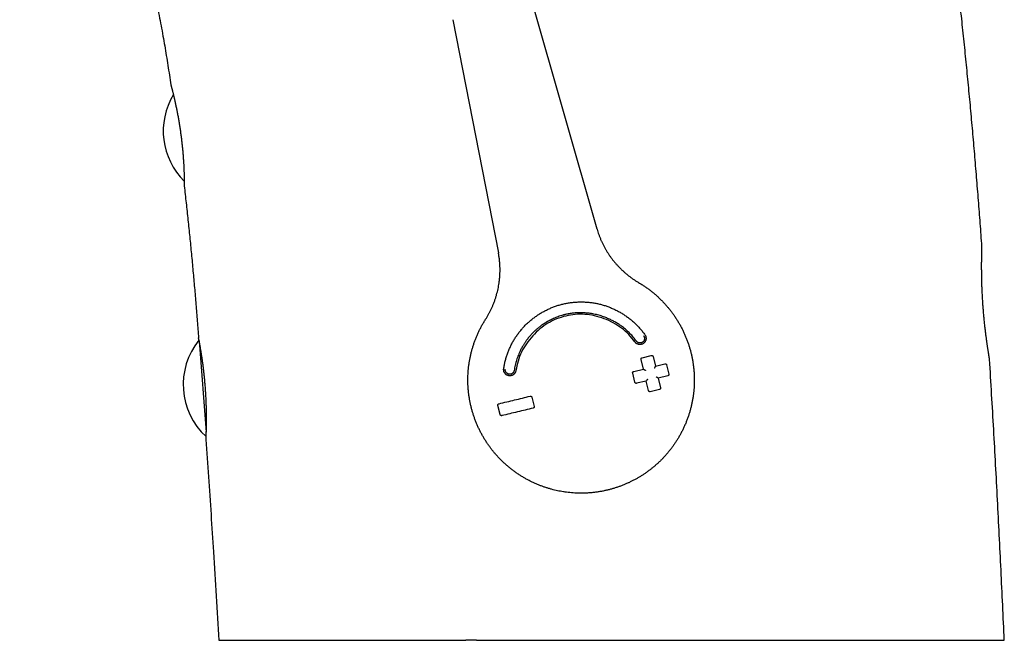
# Model space of a CAD drawing. Header units: millimetres. Extents: x 8 to 566, y 12 to 398.
# Tile 2 of 198: x 107 to 177, y 277 to 321. Entities that reach past the tile are written whole.
import ezdxf

# ---------------------------------------------------------------- set-up
doc = ezdxf.new("R2010")
doc.units = ezdxf.units.MM

msp = doc.modelspace()

# ---------------------------------------------------------------- linework, layer by layer
at = {"color": 7, "linetype": 'Continuous', "lineweight": 30}
for p, q in [((147.816, 306.367), (143.198, 322.509)), ((137.623, 321.17), (137.621, 321.181)), ((137.623, 321.17), (140.837, 304.691)), ((118.616, 309.417), (118.616, 309.42)), ((175.047, 305.131), (175.047, 305.129)), ((119.669, 298.468), (120.178, 292.005)), ((151.006, 297.263), (151.658, 297.42)), ((151.095, 296.462), (150.931, 297.143)), ((151.778, 297.349), (151.942, 296.666)), ((151.942, 296.666), (152.623, 296.829)), ((152.743, 296.758), (152.901, 296.099)), ((150.497, 295.525), (150.34, 296.179)), ((150.415, 296.299), (151.095, 296.462)), ((151.095, 296.462), (151.118, 296.448)), ((151.118, 296.448), (151.118, 296.448)), ((151.926, 296.637), (151.928, 296.643)), ((151.942, 296.666), (151.928, 296.643)), ((151.298, 295.615), (150.614, 295.451)), ((151.313, 295.639), (151.298, 295.615)), ((151.462, 294.934), (151.298, 295.615)), ((151.313, 295.639), (151.316, 295.643)), ((152.118, 295.836), (152.118, 295.835)), ((152.145, 295.818), (152.118, 295.835)), ((152.83, 295.983), (152.145, 295.818)), ((152.145, 295.818), (152.31, 295.135)), ((152.238, 295.018), (151.579, 294.86)), ((143.213, 294.468), (143.37, 293.814)), ((140.968, 293.234), (140.809, 293.893))]:
    msp.add_line(p, q, dxfattribs=at)
for centre, start, end in [((122.133, 313.305), 148.99435, 225.27467), ((123.545, 295.361), 140.96997, 227.46067)]:
    msp.add_arc(centre, 5, start, end, dxfattribs=at)
for points, knots in [([(175.047, 305.131), (175.006, 305.676), (174.926, 306.765), (174.8, 308.398), (174.669, 310.03), (174.533, 311.663), (174.391, 313.294), (174.244, 314.926), (174.091, 316.557), (173.932, 318.187), (173.766, 319.817), (173.611, 321.266), (173.472, 322.532), (173.348, 323.618), (173.221, 324.706), (173.09, 325.796), (172.954, 326.889), (172.814, 327.981), (172.67, 329.072), (172.521, 330.163), (172.368, 331.253), (172.209, 332.343), (172.046, 333.432), (171.877, 334.52), (171.703, 335.607), (171.523, 336.693), (171.337, 337.779), (171.145, 338.863), (170.947, 339.946), (170.743, 341.028), (170.531, 342.109), (170.312, 343.189), (170.111, 344.147), (169.931, 344.984), (169.772, 345.701), (169.611, 346.417), (169.445, 347.133), (169.276, 347.847), (169.092, 348.604), (168.894, 349.403), (168.679, 350.243), (168.458, 351.083), (168.231, 351.92), (167.997, 352.756), (167.768, 353.553), (167.544, 354.311), (167.326, 355.03), (167.102, 355.747), (166.873, 356.463), (166.638, 357.178), (166.396, 357.89), (166.148, 358.6), (165.906, 359.274), (165.67, 359.911), (165.441, 360.511), (165.207, 361.11), (164.968, 361.706), (164.722, 362.301), (164.471, 362.893), (164.213, 363.483), (163.959, 364.05), (163.708, 364.593), (163.461, 365.114), (163.209, 365.632), (162.952, 366.147), (162.69, 366.66), (162.422, 367.17), (162.148, 367.677), (161.869, 368.181), (161.584, 368.682), (161.293, 369.179), (160.996, 369.673), (160.693, 370.163), (160.385, 370.65), (160.07, 371.133), (159.764, 371.589), (159.468, 372.02), (159.182, 372.425), (158.892, 372.827), (158.598, 373.226), (158.299, 373.621), (157.992, 374.017), (157.677, 374.414), (157.354, 374.81), (157.027, 375.203), (156.695, 375.592), (156.357, 375.977), (156.015, 376.359), (155.668, 376.736), (155.316, 377.11), (154.959, 377.479), (154.603, 377.839), (154.248, 378.19), (153.894, 378.531), (153.536, 378.869), (153.174, 379.202), (152.808, 379.531), (152.439, 379.857), (152.065, 380.177), (151.689, 380.494), (151.308, 380.806), (150.923, 381.116), (150.533, 381.422), (150.137, 381.726), (149.738, 382.025), (149.337, 382.32), (148.917, 382.62), (148.481, 382.926), (148.026, 383.237), (147.568, 383.543), (147.106, 383.844), (146.641, 384.139), (146.172, 384.43), (145.701, 384.716), (145.221, 385), (144.733, 385.282), (144.237, 385.562), (143.738, 385.837), (143.237, 386.106), (142.732, 386.371), (142.225, 386.631), (141.715, 386.887), (141.202, 387.138), (140.687, 387.384), (140.126, 387.646), (139.518, 387.922), (138.863, 388.212), (138.206, 388.495), (137.545, 388.771), (136.88, 389.041), (136.213, 389.304), (135.544, 389.562), (134.868, 389.814), (134.186, 390.063), (133.498, 390.306), (132.808, 390.544), (132.116, 390.776), (131.421, 391.002), (130.724, 391.223), (130.026, 391.439), (129.321, 391.651), (128.61, 391.859), (127.892, 392.064), (127.172, 392.263), (126.451, 392.458), (125.729, 392.648), (125.005, 392.834), (124.28, 393.015), (123.486, 393.208), (122.623, 393.412), (121.691, 393.625), (120.756, 393.831), (119.821, 394.031), (118.883, 394.225), (118.258, 394.349), (117.945, 394.411)], [0, 0, 0, 0, 0.013902, 0.027804, 0.041708, 0.055612, 0.069516, 0.083421, 0.097327, 0.111232, 0.125141, 0.13905, 0.148324, 0.157597, 0.166871, 0.176216, 0.185561, 0.194906, 0.204253, 0.213599, 0.222946, 0.232292, 0.241638, 0.250985, 0.260332, 0.269679, 0.279026, 0.288374, 0.297722, 0.307069, 0.316417, 0.325765, 0.335114, 0.341347, 0.347579, 0.353812, 0.360046, 0.36628, 0.372514, 0.379878, 0.387243, 0.394607, 0.401975, 0.409343, 0.416711, 0.42309, 0.429469, 0.435848, 0.442227, 0.448613, 0.454999, 0.461384, 0.46777, 0.473225, 0.47868, 0.484135, 0.48959, 0.495052, 0.500515, 0.505978, 0.511441, 0.516331, 0.521221, 0.526112, 0.531002, 0.535892, 0.540782, 0.545673, 0.550564, 0.555455, 0.560345, 0.565236, 0.570127, 0.575019, 0.57991, 0.584801, 0.589009, 0.593218, 0.597427, 0.601636, 0.605845, 0.610053, 0.614393, 0.618734, 0.623075, 0.627415, 0.631755, 0.636111, 0.640468, 0.644825, 0.649181, 0.653537, 0.657714, 0.661892, 0.666069, 0.670247, 0.674424, 0.678601, 0.682778, 0.686956, 0.691133, 0.69531, 0.699541, 0.703772, 0.708004, 0.712235, 0.716466, 0.72114, 0.725814, 0.730488, 0.735162, 0.739845, 0.744529, 0.749212, 0.753895, 0.758728, 0.763561, 0.768394, 0.773227, 0.77806, 0.782904, 0.787749, 0.792594, 0.797438, 0.802283, 0.808361, 0.814439, 0.820517, 0.826595, 0.832683, 0.838771, 0.844859, 0.850947, 0.857143, 0.86334, 0.869537, 0.875733, 0.881936, 0.88814, 0.894343, 0.900546, 0.906884, 0.913223, 0.919561, 0.925899, 0.932242, 0.938585, 0.944927, 0.95127, 0.95939, 0.96751, 0.97563, 0.983753, 0.991877, 1, 1, 1, 1]), ([(99.393, 352.027), (99.549, 351.913), (99.859, 351.685), (100.319, 351.336), (100.775, 350.981), (101.226, 350.62), (101.673, 350.253), (102.114, 349.881), (102.539, 349.513), (102.946, 349.151), (103.338, 348.794), (103.724, 348.432), (104.106, 348.065), (104.484, 347.694), (104.856, 347.317), (105.223, 346.936), (105.586, 346.549), (105.943, 346.158), (106.294, 345.762), (106.641, 345.362), (106.975, 344.964), (107.297, 344.57), (107.608, 344.179), (107.914, 343.784), (108.214, 343.385), (108.515, 342.974), (108.816, 342.551), (109.117, 342.115), (109.411, 341.675), (109.699, 341.23), (109.981, 340.782), (110.251, 340.338), (110.51, 339.899), (110.757, 339.466), (110.999, 339.029), (111.235, 338.589), (111.465, 338.146), (111.689, 337.699), (111.907, 337.25), (112.119, 336.798), (112.326, 336.344), (112.55, 335.84), (112.789, 335.288), (113.041, 334.684), (113.284, 334.084), (113.517, 333.486), (113.742, 332.892), (113.959, 332.295), (114.17, 331.695), (114.373, 331.097), (114.568, 330.5), (114.755, 329.904), (114.935, 329.307), (115.111, 328.704), (115.281, 328.094), (115.445, 327.479), (115.605, 326.863), (115.762, 326.245), (115.915, 325.627), (116.064, 325.008), (116.218, 324.354), (116.375, 323.664), (116.535, 322.938), (116.688, 322.211), (116.836, 321.483), (116.978, 320.753), (117.111, 320.037), (117.235, 319.333), (117.351, 318.642), (117.46, 317.95), (117.568, 317.258), (117.637, 316.796), (117.672, 316.565)], [0, 0, 0, 0, 0.014049, 0.028099, 0.042148, 0.056198, 0.070247, 0.084297, 0.098346, 0.111225, 0.124103, 0.136982, 0.14986, 0.162738, 0.175616, 0.188495, 0.201373, 0.214252, 0.22713, 0.240009, 0.252887, 0.265029, 0.277172, 0.289314, 0.301457, 0.3136, 0.326478, 0.339357, 0.352235, 0.365113, 0.377992, 0.39087, 0.403013, 0.415155, 0.427298, 0.43944, 0.451583, 0.463726, 0.475868, 0.488011, 0.500153, 0.512296, 0.528197, 0.544098, 0.559999, 0.575453, 0.590907, 0.606361, 0.621815, 0.637269, 0.652448, 0.667626, 0.682804, 0.697983, 0.713471, 0.728959, 0.744447, 0.759935, 0.775423, 0.790911, 0.806399, 0.824469, 0.842539, 0.860608, 0.878677, 0.896747, 0.914816, 0.931853, 0.948889, 0.965926, 0.982963, 1, 1, 1, 1]), ([(117.672, 316.565), (117.672, 316.565), (117.673, 316.563), (117.675, 316.554), (117.679, 316.539), (117.685, 316.518), (117.692, 316.491), (117.701, 316.457), (117.712, 316.417), (117.724, 316.372), (117.737, 316.321), (117.752, 316.265), (117.768, 316.203), (117.785, 316.136), (117.803, 316.062), (117.823, 315.983), (117.844, 315.899), (117.865, 315.81), (117.887, 315.716), (117.91, 315.619), (117.934, 315.516), (117.958, 315.408), (117.983, 315.296), (118.009, 315.179), (118.034, 315.057), (118.06, 314.933), (118.086, 314.805), (118.112, 314.675), (118.138, 314.542), (118.163, 314.405), (118.189, 314.265), (118.215, 314.12), (118.24, 313.973), (118.264, 313.826), (118.288, 313.679), (118.31, 313.532), (118.333, 313.384), (118.354, 313.234), (118.375, 313.082), (118.395, 312.928), (118.415, 312.774), (118.433, 312.623), (118.45, 312.474), (118.466, 312.328), (118.481, 312.182), (118.495, 312.036), (118.509, 311.892), (118.521, 311.749), (118.533, 311.607), (118.544, 311.469), (118.553, 311.335), (118.562, 311.206), (118.57, 311.078), (118.577, 310.953), (118.583, 310.832), (118.589, 310.713), (118.594, 310.598), (118.598, 310.488), (118.602, 310.383), (118.605, 310.284), (118.607, 310.188), (118.61, 310.097), (118.611, 310.011), (118.613, 309.93), (118.614, 309.854), (118.615, 309.784), (118.615, 309.72), (118.616, 309.663), (118.616, 309.611), (118.616, 309.564), (118.616, 309.524), (118.616, 309.49), (118.616, 309.462), (118.616, 309.443), (118.616, 309.431), (118.616, 309.423), (118.616, 309.418), (118.616, 309.417), (118.616, 309.417)], [0, 0, 0, 0, 0.013012, 0.026046, 0.039149, 0.052276, 0.065666, 0.079081, 0.092571, 0.106085, 0.119097, 0.132131, 0.145336, 0.158542, 0.171841, 0.185139, 0.198615, 0.212114, 0.22526, 0.238429, 0.25177, 0.265111, 0.278546, 0.29198, 0.305594, 0.319232, 0.332518, 0.345826, 0.359204, 0.372606, 0.386276, 0.399971, 0.413743, 0.427541, 0.440776, 0.454034, 0.467363, 0.480715, 0.49434, 0.507989, 0.521716, 0.535469, 0.548566, 0.561686, 0.574983, 0.58828, 0.601672, 0.615065, 0.628642, 0.642244, 0.655296, 0.668371, 0.681619, 0.694868, 0.70821, 0.721552, 0.735074, 0.748621, 0.761737, 0.774876, 0.788189, 0.801503, 0.81491, 0.828318, 0.841908, 0.855522, 0.868684, 0.881869, 0.895231, 0.908593, 0.922051, 0.935509, 0.949152, 0.96282, 0.972095, 0.981378, 0.990685, 1, 1, 1, 1]), ([(118.616, 309.417), (118.661, 309.016), (118.753, 308.215), (118.882, 307.012), (119.006, 305.809), (119.124, 304.605), (119.237, 303.407), (119.343, 302.217), (119.444, 301.033), (119.54, 299.848), (119.601, 299.059), (119.631, 298.664)], [0, 0, 0, 0, 0.1119999, 0.2240001, 0.3360003, 0.4480005, 0.5600008, 0.6700008, 0.7800006, 0.8900003, 1, 1, 1, 1]), ([(147.816, 306.367), (147.836, 306.301), (147.875, 306.169), (147.941, 305.974), (148.014, 305.782), (148.092, 305.592), (148.176, 305.405), (148.237, 305.283), (148.267, 305.223)], [0, 0, 0, 0, 0.167399, 0.334635, 0.501613, 0.668234, 0.834398, 1, 1, 1, 1]), ([(148.267, 305.223), (148.298, 305.162), (148.361, 305.042), (148.462, 304.866), (148.569, 304.692), (148.681, 304.522), (148.799, 304.355), (148.881, 304.247), (148.923, 304.192)], [0, 0, 0, 0, 0.166463, 0.332785, 0.499133, 0.665673, 0.832573, 1, 1, 1, 1]), ([(175.583, 297.149), (175.582, 297.15), (175.582, 297.151), (175.581, 297.161), (175.578, 297.178), (175.574, 297.202), (175.569, 297.233), (175.563, 297.272), (175.555, 297.318), (175.547, 297.37), (175.538, 297.428), (175.528, 297.491), (175.517, 297.562), (175.504, 297.639), (175.492, 297.723), (175.478, 297.813), (175.463, 297.909), (175.448, 298.011), (175.433, 298.117), (175.417, 298.228), (175.4, 298.345), (175.383, 298.467), (175.366, 298.594), (175.349, 298.726), (175.331, 298.863), (175.313, 299.004), (175.296, 299.147), (175.278, 299.293), (175.261, 299.443), (175.244, 299.597), (175.228, 299.753), (175.211, 299.913), (175.195, 300.076), (175.18, 300.24), (175.165, 300.404), (175.152, 300.568), (175.138, 300.733), (175.126, 300.901), (175.114, 301.068), (175.102, 301.237), (175.092, 301.407), (175.082, 301.576), (175.073, 301.741), (175.066, 301.904), (175.058, 302.067), (175.052, 302.229), (175.046, 302.389), (175.041, 302.548), (175.037, 302.705), (175.033, 302.859), (175.031, 303.008), (175.028, 303.153), (175.027, 303.296), (175.026, 303.435), (175.025, 303.571), (175.025, 303.703), (175.025, 303.831), (175.025, 303.953), (175.026, 304.07), (175.027, 304.18), (175.029, 304.286), (175.03, 304.387), (175.032, 304.483), (175.033, 304.573), (175.035, 304.658), (175.037, 304.735), (175.038, 304.805), (175.04, 304.868), (175.041, 304.924), (175.042, 304.975), (175.044, 305.019), (175.045, 305.056), (175.045, 305.086), (175.046, 305.106), (175.046, 305.118), (175.047, 305.126), (175.047, 305.131), (175.047, 305.131), (175.047, 305.131)], [0, 0, 0, 0, 0.013149, 0.026297, 0.039538, 0.052778, 0.066307, 0.079836, 0.093464, 0.107093, 0.120241, 0.13339, 0.146767, 0.160156, 0.173545, 0.186923, 0.200548, 0.214174, 0.227351, 0.240529, 0.253936, 0.267354, 0.280773, 0.29418, 0.307836, 0.321492, 0.334689, 0.347886, 0.361314, 0.374755, 0.388195, 0.401624, 0.415305, 0.428986, 0.442134, 0.455282, 0.468661, 0.482052, 0.495443, 0.508822, 0.522453, 0.536083, 0.549189, 0.562294, 0.575627, 0.588971, 0.602316, 0.615649, 0.629228, 0.642808, 0.655957, 0.669105, 0.682481, 0.695868, 0.709256, 0.722632, 0.736254, 0.749877, 0.763091, 0.776306, 0.789613, 0.802919, 0.816516, 0.830112, 0.843809, 0.857506, 0.870705, 0.883903, 0.897194, 0.910485, 0.924068, 0.937651, 0.951336, 0.96502, 0.973752, 0.982483, 0.991242, 1, 1, 1, 1]), ([(140.495, 301.08), (140.523, 301.152), (140.578, 301.294), (140.65, 301.509), (140.713, 301.72), (140.768, 301.927), (140.816, 302.136), (140.857, 302.346), (140.883, 302.505), (140.897, 302.607), (140.903, 302.653), (140.909, 302.698), (140.914, 302.744), (140.919, 302.789), (140.924, 302.833), (140.935, 302.953), (140.949, 303.147), (140.957, 303.414), (140.954, 303.678), (140.94, 303.939), (140.916, 304.194), (140.883, 304.445), (140.853, 304.61), (140.837, 304.692)], [0, 0, 0, 0, 0.062956, 0.124387, 0.184239, 0.242461, 0.299008, 0.359229, 0.417333, 0.430083, 0.442723, 0.455255, 0.467676, 0.479988, 0.49219, 0.504281, 0.577864, 0.650619, 0.722487, 0.793408, 0.863332, 0.93221, 1, 1, 1, 1]), ([(148.923, 304.192), (148.966, 304.139), (149.051, 304.031), (149.185, 303.875), (149.278, 303.775), (149.325, 303.724)], [0, 0, 0, 0, 0.333315, 0.667115, 1, 1, 1, 1]), ([(149.325, 303.724), (149.372, 303.675), (149.468, 303.576), (149.616, 303.434), (149.769, 303.296), (149.925, 303.163), (150.085, 303.036), (150.248, 302.914), (150.415, 302.798), (150.585, 302.686), (150.701, 302.616), (150.759, 302.581)], [0, 0, 0, 0, 0.112121, 0.223955, 0.335614, 0.447209, 0.55885, 0.668648, 0.778701, 0.889116, 1, 1, 1, 1]), ([(150.759, 302.581), (150.798, 302.558), (150.905, 302.494), (151.079, 302.384), (151.279, 302.248), (151.475, 302.107), (151.666, 301.959), (151.855, 301.805), (152.04, 301.644), (152.221, 301.476), (152.398, 301.302), (152.568, 301.123), (152.73, 300.943), (152.884, 300.761), (153.029, 300.579), (153.171, 300.39), (153.308, 300.195), (153.441, 299.993), (153.567, 299.788), (153.688, 299.579), (153.803, 299.365), (153.912, 299.146), (154.015, 298.921), (154.112, 298.694), (154.201, 298.464), (154.282, 298.235), (154.354, 298.007), (154.419, 297.782), (154.478, 297.552), (154.53, 297.319), (154.576, 297.082), (154.614, 296.844), (154.645, 296.605), (154.67, 296.363), (154.687, 296.119), (154.696, 295.872), (154.698, 295.625), (154.693, 295.378), (154.68, 295.136), (154.66, 294.898), (154.633, 294.664), (154.599, 294.43), (154.558, 294.194), (154.51, 293.958), (154.454, 293.723), (154.392, 293.49), (154.322, 293.257), (154.244, 293.024), (154.158, 292.792), (154.065, 292.563), (153.965, 292.337), (153.86, 292.118), (153.751, 291.906), (153.638, 291.701), (153.557, 291.568), (153.517, 291.501)], [0, 0, 0, 0, 0.010486, 0.029469, 0.048466, 0.067467, 0.086464, 0.105448, 0.124879, 0.144325, 0.163775, 0.183221, 0.202653, 0.220994, 0.23934, 0.257682, 0.276664, 0.29566, 0.31466, 0.333656, 0.352639, 0.372066, 0.391506, 0.410951, 0.430391, 0.449818, 0.468289, 0.486765, 0.505236, 0.524219, 0.543214, 0.562214, 0.581209, 0.600192, 0.619618, 0.639057, 0.658501, 0.677941, 0.697367, 0.715841, 0.734319, 0.752794, 0.771776, 0.790772, 0.809772, 0.828768, 0.847751, 0.867181, 0.886625, 0.906073, 0.925517, 0.944947, 0.963297, 0.98165, 1, 1, 1, 1]), ([(139.933, 299.982), (139.97, 300.04), (140.043, 300.157), (140.145, 300.337), (140.242, 300.519), (140.332, 300.703), (140.417, 300.89), (140.469, 301.017), (140.495, 301.08)], [0, 0, 0, 0, 0.167316, 0.334511, 0.501483, 0.668125, 0.834333, 1, 1, 1, 1]), ([(141.215, 296.483), (141.229, 296.573), (141.258, 296.753), (141.319, 297.02), (141.392, 297.284), (141.478, 297.544), (141.578, 297.8), (141.69, 298.052), (141.814, 298.298), (141.949, 298.536), (142.096, 298.766), (142.253, 298.988), (142.421, 299.202), (142.599, 299.408), (142.788, 299.605), (142.987, 299.792), (143.195, 299.969), (143.413, 300.137), (143.64, 300.294), (143.877, 300.442), (144.12, 300.578), (144.368, 300.701), (144.621, 300.811), (144.877, 300.908), (145.138, 300.992), (145.402, 301.062), (145.669, 301.119), (145.939, 301.163), (146.211, 301.193), (146.485, 301.209), (146.761, 301.212), (147.038, 301.201), (147.315, 301.178), (147.589, 301.14), (147.859, 301.09), (148.125, 301.026), (148.388, 300.949), (148.646, 300.858), (148.9, 300.756), (149.148, 300.641), (149.389, 300.514), (149.624, 300.375), (149.852, 300.225), (150.073, 300.062), (150.287, 299.89), (150.491, 299.707), (150.685, 299.515), (150.869, 299.313), (151.044, 299.103), (151.152, 298.955), (151.206, 298.882)], [0, 0, 0, 0, 0.020898, 0.041734, 0.062561, 0.083428, 0.104388, 0.125489, 0.146455, 0.167276, 0.188001, 0.20868, 0.229364, 0.250102, 0.270818, 0.291516, 0.312248, 0.333064, 0.354017, 0.375157, 0.396339, 0.417315, 0.438135, 0.458852, 0.479517, 0.500184, 0.52087, 0.541526, 0.562205, 0.582959, 0.603839, 0.624896, 0.645971, 0.666892, 0.687709, 0.708475, 0.72924, 0.750057, 0.770886, 0.791633, 0.812348, 0.833082, 0.853885, 0.874806, 0.895783, 0.916649, 0.937453, 0.958245, 0.979078, 1, 1, 1, 1]), ([(150.6, 298.44), (150.53, 298.534), (150.389, 298.722), (150.15, 298.984), (149.891, 299.229), (149.631, 299.439), (149.379, 299.617), (149.138, 299.766), (148.89, 299.902), (148.632, 300.024), (148.345, 300.14), (148.03, 300.246), (147.686, 300.334), (147.337, 300.398), (147.008, 300.434), (146.699, 300.447), (146.414, 300.442), (146.132, 300.42), (145.853, 300.381), (145.662, 300.341), (145.556, 300.316), (145.533, 300.31), (145.51, 300.304), (145.487, 300.298), (145.464, 300.292), (145.413, 300.278), (145.306, 300.248), (145.095, 300.18), (144.823, 300.075), (144.521, 299.933), (144.32, 299.821), (144.202, 299.75), (144.163, 299.726), (144.125, 299.702), (144.086, 299.677), (144.049, 299.653), (144.011, 299.628), (143.919, 299.565), (143.781, 299.465), (143.604, 299.323), (143.43, 299.171), (143.254, 299), (143.079, 298.81), (142.95, 298.653), (142.861, 298.535), (142.807, 298.461), (142.754, 298.387), (142.703, 298.311), (142.653, 298.234), (142.605, 298.157), (142.531, 298.032), (142.435, 297.857), (142.335, 297.648), (142.251, 297.454), (142.183, 297.276), (142.123, 297.097), (142.07, 296.917), (142.024, 296.734), (141.985, 296.55), (141.965, 296.426), (141.955, 296.364)], [0, 0, 0, 0, 0.031081, 0.062232, 0.093641, 0.125492, 0.150455, 0.175359, 0.200286, 0.225317, 0.250533, 0.281962, 0.313095, 0.344088, 0.375099, 0.400385, 0.425348, 0.450082, 0.474681, 0.499243, 0.501314, 0.503385, 0.505455, 0.507525, 0.509595, 0.511664, 0.521415, 0.538829, 0.570011, 0.598075, 0.626476, 0.630466, 0.634448, 0.638422, 0.642389, 0.646348, 0.6503, 0.654245, 0.675839, 0.695002, 0.714096, 0.736795, 0.759523, 0.78235, 0.79042, 0.798482, 0.806537, 0.814589, 0.822641, 0.830696, 0.838757, 0.860974, 0.883315, 0.90017, 0.916921, 0.933593, 0.95021, 0.9668, 0.983388, 1, 1, 1, 1]), ([(150.496, 298.377), (150.355, 298.558), (150.076, 298.919), (149.556, 299.371), (148.97, 299.748), (148.324, 300.039), (147.647, 300.243), (146.959, 300.345), (146.273, 300.339), (145.597, 300.228), (144.945, 300.02), (144.332, 299.713), (143.765, 299.31), (143.255, 298.821), (142.812, 298.27), (142.462, 297.668), (142.205, 297.029), (142.12, 296.581), (142.077, 296.356)], [0, 0, 0, 0, 0.062232, 0.123862, 0.186331, 0.251026, 0.315427, 0.377489, 0.438591, 0.500178, 0.561715, 0.622775, 0.684797, 0.749158, 0.813752, 0.876158, 0.937762, 1, 1, 1, 1]), ([(142.506, 288.857), (142.438, 288.9), (142.301, 288.986), (142.101, 289.122), (141.905, 289.263), (141.713, 289.411), (141.524, 289.565), (141.339, 289.726), (141.158, 289.894), (140.982, 290.068), (140.811, 290.246), (140.649, 290.427), (140.496, 290.608), (140.351, 290.791), (140.209, 290.98), (140.072, 291.175), (139.939, 291.376), (139.812, 291.582), (139.692, 291.791), (139.577, 292.005), (139.467, 292.225), (139.364, 292.449), (139.268, 292.676), (139.179, 292.906), (139.098, 293.135), (139.026, 293.362), (138.961, 293.588), (138.902, 293.817), (138.85, 294.05), (138.804, 294.287), (138.766, 294.526), (138.734, 294.765), (138.71, 295.007), (138.693, 295.251), (138.684, 295.498), (138.682, 295.745), (138.687, 295.992), (138.7, 296.234), (138.72, 296.472), (138.747, 296.705), (138.78, 296.939), (138.821, 297.173), (138.869, 297.407), (138.924, 297.64), (138.986, 297.871), (139.055, 298.102), (139.132, 298.332), (139.216, 298.562), (139.307, 298.789), (139.406, 299.013), (139.51, 299.233), (139.621, 299.449), (139.738, 299.661), (139.843, 299.838), (139.91, 299.944), (139.933, 299.982)], [0, 0, 0, 0, 0.018983, 0.03798, 0.056981, 0.075977, 0.09496, 0.114393, 0.13384, 0.153292, 0.172739, 0.192172, 0.210516, 0.228863, 0.247206, 0.266189, 0.285185, 0.304185, 0.323181, 0.342163, 0.36159, 0.381031, 0.400477, 0.419918, 0.439345, 0.457816, 0.476292, 0.494764, 0.513747, 0.532742, 0.551742, 0.570737, 0.58972, 0.609146, 0.628585, 0.64803, 0.667469, 0.686895, 0.705368, 0.723845, 0.742318, 0.761112, 0.779919, 0.79873, 0.817536, 0.83633, 0.855557, 0.874797, 0.894042, 0.913282, 0.932509, 0.951509, 0.970514, 0.989514, 1, 1, 1, 1]), ([(151.206, 298.882), (151.216, 298.866), (151.237, 298.834), (151.26, 298.782), (151.276, 298.727), (151.286, 298.671), (151.287, 298.613), (151.281, 298.557), (151.268, 298.501), (151.248, 298.448), (151.22, 298.397), (151.187, 298.35), (151.147, 298.309), (151.103, 298.273), (151.054, 298.243), (151.002, 298.22), (150.947, 298.204), (150.89, 298.195), (150.833, 298.193), (150.777, 298.199), (150.722, 298.212), (150.668, 298.233), (150.618, 298.26), (150.572, 298.294), (150.53, 298.332), (150.507, 298.362), (150.496, 298.377)], [0, 0, 0, 0, 0.041599, 0.083138, 0.125322, 0.167063, 0.208476, 0.250299, 0.291823, 0.333225, 0.375241, 0.417371, 0.458781, 0.500217, 0.541647, 0.583054, 0.625169, 0.667127, 0.708539, 0.750123, 0.791351, 0.83276, 0.875068, 0.917154, 0.958561, 1, 1, 1, 1]), ([(151.116, 298.806), (151.123, 298.795), (151.138, 298.773), (151.154, 298.736), (151.164, 298.704), (151.17, 298.676), (151.173, 298.653), (151.175, 298.627), (151.174, 298.597), (151.17, 298.567), (151.164, 298.541), (151.157, 298.519), (151.149, 298.497), (151.139, 298.477), (151.126, 298.453), (151.107, 298.426), (151.081, 298.397), (151.053, 298.373), (151.025, 298.354), (150.998, 298.339), (150.969, 298.326), (150.941, 298.318), (150.915, 298.312), (150.892, 298.308), (150.865, 298.306), (150.834, 298.307), (150.802, 298.311), (150.773, 298.318), (150.749, 298.325), (150.721, 298.337), (150.691, 298.353), (150.663, 298.372), (150.644, 298.388), (150.633, 298.399), (150.625, 298.408), (150.619, 298.415), (150.612, 298.423), (150.606, 298.431), (150.602, 298.437), (150.6, 298.44)], [0, 0, 0, 0, 0.040359, 0.080237, 0.120282, 0.143318, 0.166063, 0.188631, 0.222393, 0.256407, 0.280163, 0.30344, 0.326358, 0.349042, 0.371623, 0.40937, 0.447797, 0.487476, 0.518714, 0.549887, 0.581325, 0.61335, 0.637364, 0.66104, 0.684504, 0.719575, 0.7549, 0.781615, 0.807837, 0.83374, 0.87237, 0.911294, 0.93391, 0.948897, 0.958751, 0.968778, 0.978989, 0.989393, 1, 1, 1, 1]), ([(120.156, 291.483), (120.156, 291.483), (120.156, 291.484), (120.157, 291.494), (120.157, 291.509), (120.158, 291.531), (120.16, 291.56), (120.161, 291.595), (120.163, 291.636), (120.166, 291.683), (120.168, 291.736), (120.17, 291.794), (120.173, 291.858), (120.175, 291.929), (120.178, 292.004), (120.181, 292.086), (120.183, 292.173), (120.186, 292.266), (120.188, 292.362), (120.19, 292.463), (120.191, 292.569), (120.193, 292.68), (120.194, 292.795), (120.194, 292.915), (120.194, 293.039), (120.194, 293.167), (120.193, 293.297), (120.191, 293.428), (120.188, 293.563), (120.185, 293.702), (120.181, 293.844), (120.177, 293.99), (120.171, 294.139), (120.165, 294.287), (120.158, 294.435), (120.15, 294.583), (120.141, 294.732), (120.132, 294.883), (120.121, 295.034), (120.11, 295.186), (120.098, 295.339), (120.085, 295.49), (120.072, 295.639), (120.058, 295.785), (120.043, 295.931), (120.028, 296.076), (120.012, 296.219), (119.996, 296.361), (119.979, 296.501), (119.962, 296.638), (119.945, 296.771), (119.927, 296.901), (119.91, 297.028), (119.892, 297.152), (119.874, 297.272), (119.856, 297.39), (119.838, 297.503), (119.821, 297.613), (119.804, 297.716), (119.787, 297.815), (119.771, 297.909), (119.756, 297.999), (119.741, 298.084), (119.726, 298.164), (119.713, 298.239), (119.7, 298.308), (119.688, 298.37), (119.677, 298.426), (119.668, 298.477), (119.659, 298.522), (119.651, 298.561), (119.645, 298.595), (119.639, 298.621), (119.636, 298.64), (119.634, 298.651), (119.632, 298.658), (119.631, 298.663), (119.631, 298.663), (119.631, 298.664)], [0, 0, 0, 0, 0.013109, 0.026218, 0.039419, 0.05262, 0.06611, 0.079599, 0.093188, 0.106777, 0.119886, 0.132995, 0.146331, 0.159678, 0.173026, 0.186362, 0.199943, 0.213525, 0.226703, 0.23988, 0.253285, 0.266703, 0.28012, 0.293525, 0.307179, 0.320832, 0.334058, 0.347283, 0.3606, 0.373918, 0.387528, 0.401138, 0.41485, 0.428562, 0.441719, 0.454876, 0.468265, 0.481666, 0.495067, 0.508456, 0.522098, 0.53574, 0.54882, 0.561901, 0.575209, 0.588529, 0.601849, 0.615157, 0.628713, 0.642268, 0.655379, 0.668489, 0.681826, 0.695175, 0.708524, 0.721861, 0.735443, 0.749025, 0.76222, 0.775415, 0.78884, 0.802276, 0.815713, 0.829137, 0.842812, 0.856487, 0.869689, 0.882891, 0.896185, 0.90948, 0.923067, 0.936654, 0.950343, 0.964031, 0.973009, 0.981987, 0.990993, 1, 1, 1, 1]), ([(151.658, 297.42), (151.664, 297.421), (151.677, 297.424), (151.697, 297.423), (151.715, 297.418), (151.733, 297.41), (151.749, 297.399), (151.762, 297.385), (151.772, 297.368), (151.776, 297.355), (151.778, 297.349)], [0, 0, 0, 0, 0.12845, 0.251417, 0.373576, 0.499693, 0.62574, 0.747697, 0.870763, 1, 1, 1, 1]), ([(150.931, 297.143), (150.93, 297.15), (150.928, 297.163), (150.929, 297.182), (150.934, 297.201), (150.943, 297.219), (150.955, 297.235), (150.97, 297.248), (150.987, 297.258), (150.999, 297.262), (151.006, 297.263)], [0, 0, 0, 0, 0.129317, 0.25237, 0.374009, 0.499252, 0.626701, 0.749224, 0.871954, 1, 1, 1, 1]), ([(152.623, 296.829), (152.629, 296.83), (152.642, 296.833), (152.661, 296.832), (152.68, 296.827), (152.698, 296.819), (152.714, 296.808), (152.727, 296.794), (152.737, 296.777), (152.741, 296.764), (152.743, 296.758)], [0, 0, 0, 0, 0.128524, 0.251541, 0.373685, 0.499686, 0.625813, 0.747784, 0.870817, 1, 1, 1, 1]), ([(176.627, 277.267), (176.59, 278.096), (176.514, 279.753), (176.396, 282.239), (176.274, 284.725), (176.147, 287.21), (176.015, 289.695), (175.878, 292.18), (175.734, 294.665), (175.633, 296.321), (175.583, 297.149)], [0, 0, 0, 0, 0.124996, 0.2499922, 0.3749883, 0.4999843, 0.6249881, 0.7499923, 0.8749963, 1, 1, 1, 1]), ([(142.077, 296.356), (142.073, 296.337), (142.066, 296.3), (142.047, 296.246), (142.021, 296.196), (141.988, 296.149), (141.95, 296.106), (141.907, 296.07), (141.859, 296.038), (141.808, 296.014), (141.753, 295.997), (141.697, 295.986), (141.639, 295.983), (141.583, 295.987), (141.527, 295.999), (141.473, 296.019), (141.422, 296.045), (141.374, 296.078), (141.332, 296.116), (141.298, 296.156), (141.272, 296.195), (141.252, 296.232), (141.235, 296.272), (141.222, 296.318), (141.212, 296.37), (141.209, 296.427), (141.213, 296.464), (141.215, 296.483)], [0, 0, 0, 0, 0.041763, 0.083299, 0.125318, 0.167118, 0.208532, 0.250277, 0.291824, 0.333225, 0.375206, 0.417366, 0.458778, 0.500184, 0.541663, 0.583071, 0.625143, 0.667108, 0.708516, 0.750099, 0.780876, 0.811758, 0.843055, 0.875066, 0.916988, 0.958392, 1, 1, 1, 1]), ([(141.955, 296.364), (141.953, 296.351), (141.948, 296.325), (141.935, 296.288), (141.92, 296.258), (141.905, 296.234), (141.892, 296.215), (141.875, 296.195), (141.854, 296.174), (141.83, 296.155), (141.807, 296.14), (141.787, 296.128), (141.766, 296.119), (141.745, 296.11), (141.718, 296.102), (141.686, 296.096), (141.647, 296.093), (141.61, 296.095), (141.577, 296.1), (141.547, 296.108), (141.518, 296.119), (141.492, 296.132), (141.469, 296.146), (141.45, 296.159), (141.429, 296.176), (141.407, 296.198), (141.386, 296.223), (141.37, 296.248), (141.358, 296.271), (141.345, 296.298), (141.334, 296.331), (141.328, 296.363), (141.326, 296.389), (141.325, 296.404), (141.326, 296.416), (141.326, 296.426), (141.327, 296.436), (141.328, 296.446), (141.329, 296.453), (141.329, 296.456)], [0, 0, 0, 0, 0.039979, 0.079551, 0.119342, 0.14238, 0.165166, 0.187816, 0.221777, 0.256081, 0.280092, 0.303607, 0.326748, 0.34964, 0.372415, 0.410457, 0.449151, 0.489077, 0.520051, 0.550938, 0.58206, 0.613731, 0.637724, 0.661364, 0.684779, 0.719757, 0.754972, 0.781708, 0.807944, 0.833856, 0.872504, 0.91146, 0.934106, 0.949071, 0.958871, 0.968854, 0.97903, 0.989409, 1, 1, 1, 1]), ([(150.34, 296.179), (150.339, 296.185), (150.337, 296.198), (150.338, 296.218), (150.343, 296.237), (150.352, 296.254), (150.364, 296.27), (150.378, 296.283), (150.396, 296.293), (150.408, 296.297), (150.415, 296.299)], [0, 0, 0, 0, 0.129304, 0.252349, 0.373991, 0.499253, 0.626636, 0.74915, 0.87191, 1, 1, 1, 1]), ([(151.118, 296.448), (151.12, 296.446), (151.124, 296.444), (151.135, 296.436), (151.147, 296.429), (151.157, 296.422), (151.164, 296.418), (151.174, 296.412), (151.189, 296.403), (151.208, 296.391), (151.227, 296.38), (151.24, 296.371), (151.246, 296.367)], [0, 0, 0, 0, 0.103642, 0.220876, 0.352924, 0.400348, 0.449418, 0.500112, 0.623825, 0.748787, 0.874314, 1, 1, 1, 1]), ([(151.926, 296.637), (151.925, 296.635), (151.923, 296.63), (151.919, 296.62), (151.915, 296.611), (151.911, 296.603), (151.907, 296.594), (151.901, 296.582), (151.893, 296.568), (151.883, 296.55), (151.873, 296.532), (151.865, 296.521), (151.862, 296.515)], [0, 0, 0, 0, 0.1031295, 0.220478, 0.2847697, 0.3527631, 0.424407, 0.4996197, 0.6248332, 0.7503177, 0.8754932, 1, 1, 1, 1]), ([(152.901, 296.099), (152.902, 296.093), (152.904, 296.08), (152.903, 296.061), (152.899, 296.043), (152.89, 296.026), (152.879, 296.01), (152.865, 295.998), (152.848, 295.988), (152.836, 295.984), (152.83, 295.983)], [0, 0, 0, 0, 0.131026, 0.254686, 0.375703, 0.499104, 0.625232, 0.747251, 0.870458, 1, 1, 1, 1]), ([(150.614, 295.451), (150.608, 295.45), (150.595, 295.447), (150.576, 295.449), (150.557, 295.454), (150.54, 295.463), (150.525, 295.475), (150.513, 295.489), (150.503, 295.506), (150.499, 295.519), (150.497, 295.525)], [0, 0, 0, 0, 0.12754, 0.24978, 0.372094, 0.499844, 0.623552, 0.745072, 0.869084, 1, 1, 1, 1]), ([(151.394, 295.752), (151.39, 295.747), (151.383, 295.736), (151.372, 295.719), (151.361, 295.703), (151.351, 295.686), (151.34, 295.671), (151.331, 295.658), (151.322, 295.649), (151.318, 295.645), (151.316, 295.643)], [0, 0, 0, 0, 0.120452, 0.24427, 0.370924, 0.499724, 0.635521, 0.764042, 0.885495, 1, 1, 1, 1]), ([(152.118, 295.836), (152.116, 295.836), (152.113, 295.838), (152.105, 295.843), (152.098, 295.847), (152.091, 295.851), (152.083, 295.855), (152.073, 295.862), (152.06, 295.869), (152.043, 295.879), (152.026, 295.889), (152.015, 295.896), (152.009, 295.9)], [0, 0, 0, 0, 0.103089, 0.220422, 0.284715, 0.352728, 0.424419, 0.499718, 0.623703, 0.748769, 0.874336, 1, 1, 1, 1]), ([(151.579, 294.86), (151.573, 294.859), (151.56, 294.856), (151.541, 294.857), (151.522, 294.863), (151.505, 294.872), (151.49, 294.884), (151.477, 294.898), (151.468, 294.915), (151.464, 294.928), (151.462, 294.934)], [0, 0, 0, 0, 0.127423, 0.24962, 0.371975, 0.499852, 0.623591, 0.745135, 0.86914, 1, 1, 1, 1]), ([(152.31, 295.135), (152.311, 295.128), (152.313, 295.116), (152.312, 295.096), (152.307, 295.078), (152.299, 295.061), (152.288, 295.046), (152.274, 295.033), (152.257, 295.023), (152.245, 295.02), (152.238, 295.018)], [0, 0, 0, 0, 0.1310058, 0.2546833, 0.3757182, 0.4990977, 0.6254017, 0.7474674, 0.8706069, 1, 1, 1, 1]), ([(140.809, 293.893), (140.808, 293.9), (140.806, 293.913), (140.808, 293.932), (140.813, 293.951), (140.822, 293.968), (140.834, 293.983), (140.848, 293.996), (140.865, 294.005), (140.878, 294.009), (140.884, 294.011)], [0, 0, 0, 0, 0.128883, 0.251673, 0.373423, 0.499314, 0.625554, 0.747921, 0.871181, 1, 1, 1, 1]), ([(140.884, 294.011), (141.068, 294.055), (141.436, 294.143), (141.988, 294.276), (142.54, 294.408), (142.908, 294.497), (143.092, 294.541)], [0, 0, 0, 0, 0.25, 0.5, 0.75, 1, 1, 1, 1]), ([(143.092, 294.541), (143.099, 294.542), (143.112, 294.545), (143.132, 294.543), (143.151, 294.538), (143.168, 294.53), (143.184, 294.518), (143.197, 294.504), (143.207, 294.487), (143.211, 294.474), (143.213, 294.468)], [0, 0, 0, 0, 0.12777, 0.250287, 0.372601, 0.499787, 0.625251, 0.747095, 0.870381, 1, 1, 1, 1]), ([(141.084, 293.163), (141.078, 293.162), (141.065, 293.159), (141.046, 293.16), (141.028, 293.165), (141.011, 293.173), (140.995, 293.185), (140.983, 293.199), (140.973, 293.216), (140.97, 293.228), (140.968, 293.234)], [0, 0, 0, 0, 0.129177, 0.252091, 0.373847, 0.499694, 0.623377, 0.744659, 0.868612, 1, 1, 1, 1]), ([(143.299, 293.695), (143.114, 293.65), (142.745, 293.562), (142.191, 293.429), (141.637, 293.296), (141.269, 293.207), (141.084, 293.163)], [0, 0, 0, 0, 0.25, 0.5, 0.75, 1, 1, 1, 1]), ([(143.37, 293.814), (143.371, 293.807), (143.374, 293.794), (143.373, 293.775), (143.368, 293.757), (143.36, 293.739), (143.349, 293.723), (143.335, 293.71), (143.318, 293.7), (143.306, 293.697), (143.299, 293.695)], [0, 0, 0, 0, 0.130582, 0.254329, 0.375621, 0.499095, 0.627072, 0.74961, 0.872115, 1, 1, 1, 1]), ([(120.156, 291.483), (120.217, 290.598), (120.338, 288.83), (120.513, 286.177), (120.692, 283.365), (120.874, 280.396), (120.996, 278.31), (121.057, 277.267)], [0, 0, 0, 0, 0.186667, 0.373333, 0.56, 0.78, 1, 1, 1, 1]), ([(153.517, 291.501), (153.477, 291.436), (153.396, 291.307), (153.269, 291.118), (153.137, 290.934), (153.001, 290.755), (152.861, 290.58), (152.717, 290.411), (152.569, 290.247), (152.415, 290.085), (152.256, 289.926), (152.09, 289.771), (151.921, 289.621), (151.749, 289.477), (151.575, 289.338), (151.456, 289.25), (151.396, 289.207)], [0, 0, 0, 0, 0.072921, 0.1454, 0.217439, 0.289036, 0.360194, 0.430912, 0.50119, 0.57103, 0.643724, 0.715939, 0.787673, 0.858927, 0.929703, 1, 1, 1, 1]), ([(151.396, 289.207), (151.336, 289.163), (151.215, 289.077), (151.03, 288.954), (150.842, 288.837), (150.651, 288.724), (150.457, 288.618), (150.261, 288.517), (150.062, 288.421), (149.858, 288.33), (149.649, 288.243), (149.434, 288.161), (149.218, 288.086), (149, 288.017), (148.78, 287.954), (148.633, 287.917), (148.559, 287.899)], [0, 0, 0, 0, 0.070884, 0.141632, 0.212245, 0.282724, 0.35307, 0.423282, 0.493362, 0.56331, 0.636447, 0.709442, 0.782294, 0.855003, 0.927572, 1, 1, 1, 1]), ([(145.437, 287.776), (145.368, 287.788), (145.229, 287.811), (145.02, 287.853), (144.812, 287.9), (144.603, 287.953), (144.395, 288.012), (144.187, 288.078), (143.98, 288.149), (143.77, 288.228), (143.558, 288.314), (143.343, 288.409), (143.131, 288.51), (142.92, 288.619), (142.711, 288.734), (142.575, 288.816), (142.506, 288.857)], [0, 0, 0, 0, 0.0670917, 0.1346192, 0.2025832, 0.270984, 0.3398221, 0.4090981, 0.4788124, 0.5489654, 0.6229299, 0.6973769, 0.7723069, 0.8477205, 0.923618, 1, 1, 1, 1]), ([(148.559, 287.899), (148.478, 287.88), (148.317, 287.843), (148.072, 287.796), (147.826, 287.757), (147.577, 287.725), (147.328, 287.702), (147.077, 287.685), (146.833, 287.677), (146.594, 287.677), (146.363, 287.683), (146.131, 287.696), (145.899, 287.715), (145.668, 287.741), (145.514, 287.764), (145.437, 287.776)], [0, 0, 0, 0, 0.079019, 0.158206, 0.237561, 0.317085, 0.396779, 0.476644, 0.556681, 0.6302, 0.703866, 0.777678, 0.851637, 0.925744, 1, 1, 1, 1]), ([(121.057, 277.267), (121.058, 277.267), (121.059, 277.267), (121.068, 277.267), (121.084, 277.267), (121.105, 277.267), (121.133, 277.267), (121.167, 277.267), (121.206, 277.267), (121.252, 277.267), (121.306, 277.267), (121.366, 277.267), (121.433, 277.267), (121.507, 277.267), (121.587, 277.267), (121.673, 277.267), (121.765, 277.267), (121.864, 277.267), (121.969, 277.267), (122.08, 277.267), (122.197, 277.267), (122.318, 277.267), (122.442, 277.267), (122.569, 277.267), (122.701, 277.267), (122.839, 277.267), (122.984, 277.267), (123.139, 277.267), (123.302, 277.267), (123.47, 277.267), (123.645, 277.267), (123.825, 277.267), (124.007, 277.267), (124.192, 277.267), (124.377, 277.267), (124.567, 277.267), (124.762, 277.267), (124.97, 277.267), (125.191, 277.267), (125.426, 277.267), (125.667, 277.267), (125.914, 277.267), (126.166, 277.267), (126.425, 277.267), (126.689, 277.267), (126.954, 277.267), (127.22, 277.267), (127.487, 277.267), (127.759, 277.267), (128.035, 277.267), (128.317, 277.267), (128.598, 277.267), (128.878, 277.267), (129.157, 277.267), (129.44, 277.267), (129.727, 277.267), (130.019, 277.267), (130.315, 277.267), (130.615, 277.267), (130.919, 277.267), (131.227, 277.267), (131.537, 277.267), (131.849, 277.267), (132.163, 277.267), (132.481, 277.267), (132.805, 277.267), (133.134, 277.267), (133.47, 277.267), (133.809, 277.267), (134.151, 277.267), (134.496, 277.267), (134.842, 277.267), (135.189, 277.267), (135.54, 277.267), (135.897, 277.267), (136.26, 277.267), (136.629, 277.267), (137.001, 277.267), (137.377, 277.267), (137.756, 277.267), (138.138, 277.267), (138.396, 277.267), (138.525, 277.267)], [0, 0, 0, 0, 0.012637, 0.025246, 0.037827, 0.050383, 0.062914, 0.075421, 0.087905, 0.100367, 0.1134, 0.12641, 0.139399, 0.152368, 0.165318, 0.178249, 0.191163, 0.204061, 0.216942, 0.229809, 0.242661, 0.255501, 0.267595, 0.279678, 0.291752, 0.303816, 0.315872, 0.328649, 0.341418, 0.354179, 0.366933, 0.37968, 0.392422, 0.40443, 0.416435, 0.428436, 0.440433, 0.452428, 0.465813, 0.479195, 0.492577, 0.505957, 0.519338, 0.532719, 0.546102, 0.559486, 0.572208, 0.584933, 0.597662, 0.610394, 0.623132, 0.635875, 0.647895, 0.659922, 0.671954, 0.683994, 0.696041, 0.708097, 0.720161, 0.732234, 0.744318, 0.756412, 0.7683, 0.7802, 0.792112, 0.804037, 0.816192, 0.828362, 0.840547, 0.852748, 0.864966, 0.876982, 0.889016, 0.901069, 0.913141, 0.925479, 0.93784, 0.950223, 0.962629, 0.975061, 0.987517, 1, 1, 1, 1]), ([(139.301, 277.267), (139.273, 277.267), (139.218, 277.267), (139.135, 277.267), (139.052, 277.267), (138.969, 277.267), (138.886, 277.267), (138.804, 277.267), (138.722, 277.267), (138.628, 277.267), (138.563, 277.267), (138.525, 277.267)], [0, 0, 0, 0, 0.103526, 0.207053, 0.311298, 0.415543, 0.522057, 0.628571, 0.735869, 0.843167, 1, 1, 1, 1]), ([(139.301, 277.267), (139.584, 277.267), (140.151, 277.267), (141.001, 277.267), (141.851, 277.267), (142.67, 277.267), (143.459, 277.267), (144.218, 277.267), (144.977, 277.267), (145.735, 277.267), (146.493, 277.267), (147.251, 277.267), (148.009, 277.267), (148.682, 277.267), (149.271, 277.267), (149.775, 277.267), (150.279, 277.267), (150.783, 277.267), (151.287, 277.267), (151.792, 277.267), (152.299, 277.267), (152.808, 277.267), (153.316, 277.267), (153.824, 277.267), (154.331, 277.267), (154.845, 277.267), (155.366, 277.267), (155.894, 277.267), (156.42, 277.267), (156.886, 277.267), (157.293, 277.267), (157.641, 277.267), (157.989, 277.267), (158.335, 277.267), (158.681, 277.267), (159.025, 277.267), (159.368, 277.267), (159.71, 277.267), (160.05, 277.267), (160.389, 277.267), (160.727, 277.267), (161.068, 277.267), (161.411, 277.267), (161.757, 277.267), (162.101, 277.267), (162.442, 277.267), (162.782, 277.267), (163.086, 277.267), (163.357, 277.267), (163.595, 277.267), (163.83, 277.267), (164.08, 277.267), (164.342, 277.267), (164.616, 277.267), (164.887, 277.267), (165.154, 277.267), (165.44, 277.267), (165.745, 277.267), (166.07, 277.267), (166.391, 277.267), (166.697, 277.267), (166.988, 277.267), (167.264, 277.267), (167.538, 277.267), (167.809, 277.267), (168.077, 277.267), (168.351, 277.267), (168.63, 277.267), (168.914, 277.267), (169.194, 277.267), (169.47, 277.267), (169.743, 277.267), (169.997, 277.267), (170.233, 277.267), (170.452, 277.267), (170.668, 277.267), (170.88, 277.267), (171.09, 277.267), (171.296, 277.267), (171.499, 277.267), (171.698, 277.267), (171.893, 277.267), (172.085, 277.267), (172.274, 277.267), (172.458, 277.267), (172.639, 277.267), (172.816, 277.267), (172.989, 277.267), (173.158, 277.267), (173.324, 277.267), (173.489, 277.267), (173.653, 277.267), (173.815, 277.267), (173.974, 277.267), (174.127, 277.267), (174.276, 277.267), (174.418, 277.267), (174.554, 277.267), (174.683, 277.267), (174.807, 277.267), (174.927, 277.267), (175.043, 277.267), (175.155, 277.267), (175.262, 277.267), (175.364, 277.267), (175.462, 277.267), (175.556, 277.267), (175.645, 277.267), (175.73, 277.267), (175.811, 277.267), (175.888, 277.267), (175.96, 277.267), (176.028, 277.267), (176.093, 277.267), (176.154, 277.267), (176.213, 277.267), (176.268, 277.267), (176.32, 277.267), (176.366, 277.267), (176.409, 277.267), (176.451, 277.267), (176.492, 277.267), (176.529, 277.267), (176.56, 277.267), (176.585, 277.267), (176.604, 277.267), (176.618, 277.267), (176.626, 277.267), (176.627, 277.267), (176.627, 277.267)], [0, 0, 0, 0, 0.015988, 0.031976, 0.047966, 0.063957, 0.078228, 0.0925, 0.106775, 0.121049, 0.135321, 0.149593, 0.163869, 0.178145, 0.18766, 0.197175, 0.206689, 0.216209, 0.225728, 0.235248, 0.244895, 0.254543, 0.264191, 0.273847, 0.283503, 0.293159, 0.303261, 0.313362, 0.32347, 0.333578, 0.340313, 0.347048, 0.353783, 0.360524, 0.367266, 0.374007, 0.380742, 0.387478, 0.394213, 0.400957, 0.407702, 0.414447, 0.421467, 0.428486, 0.435506, 0.442543, 0.44958, 0.456617, 0.461668, 0.466719, 0.471774, 0.476829, 0.482884, 0.48894, 0.494996, 0.501053, 0.507107, 0.514724, 0.522343, 0.529961, 0.537579, 0.544314, 0.551049, 0.557784, 0.564528, 0.571272, 0.578015, 0.585417, 0.592818, 0.600219, 0.607634, 0.615049, 0.622464, 0.628693, 0.634923, 0.641153, 0.647392, 0.653631, 0.65987, 0.6661, 0.672331, 0.67856, 0.6848, 0.691041, 0.697281, 0.703511, 0.709741, 0.715971, 0.722212, 0.728453, 0.734694, 0.74134, 0.747987, 0.754634, 0.761294, 0.767954, 0.774614, 0.780988, 0.787362, 0.793736, 0.800121, 0.806507, 0.812892, 0.819266, 0.82564, 0.832014, 0.838398, 0.844782, 0.851166, 0.85754, 0.863913, 0.870287, 0.876669, 0.883052, 0.889435, 0.89623, 0.903025, 0.90982, 0.916624, 0.923429, 0.930233, 0.938939, 0.947645, 0.956357, 0.96507, 0.9738, 0.98253, 0.991265, 1, 1, 1, 1])]:
    msp.add_open_spline(points, degree=3, knots=knots, dxfattribs=at)

doc.saveas('drawing.dxf')
